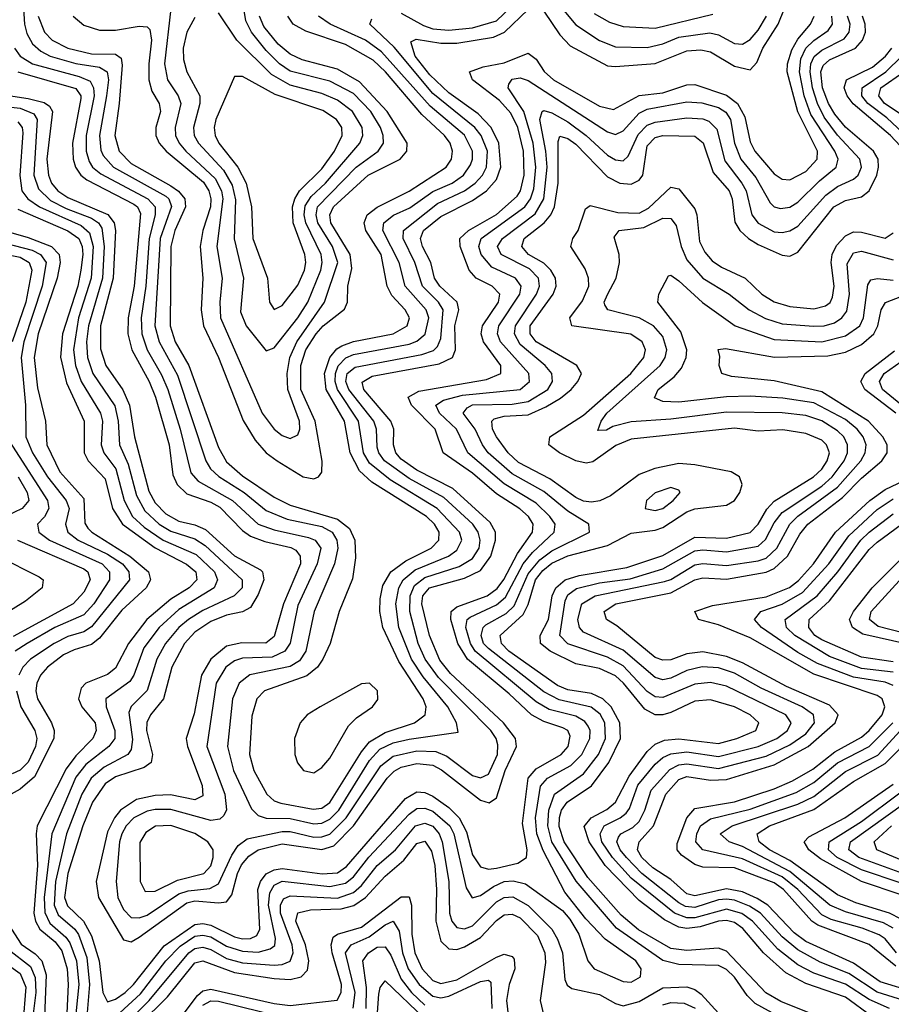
# Model space of a CAD drawing. Header units: inches. Extents: x 990535 to 1117859, y 769386 to 892122.
# Tile 196 of 256: x 1026129 to 1028325, y 865600 to 868082. Entities that reach past the tile are written whole.
import ezdxf

# ---------------------------------------------------------------- set-up
doc = ezdxf.new("R2010")
doc.units = ezdxf.units.IN
doc.header["$MEASUREMENT"] = 0
doc.layers.add('B0826', color=7, linetype='Continuous')

msp = doc.modelspace()

# ---------------------------------------------------------------- linework, layer by layer
at = {"layer": 'B0826', "color": 5}
for points, elevation in [([(1026133.2, 868190), (1026141, 868070), (1026146.7, 868046.7), (1026161, 868021), (1026181.9, 868001.9), (1026205.3, 867990), (1026270, 867971.3), (1026330, 867962.3), (1026349.4, 867950), (1026352.2, 867930), (1026347.8, 867890), (1026329.5, 867790), (1026333, 867753), (1026338.9, 867738.9), (1026364.9, 867710), (1026496.6, 867636.6), (1026504.9, 867630), (1026511.2, 867611.2), (1026482.7, 867530), (1026468.9, 867310), (1026480.3, 867270), (1026526, 867186), (1026597.7, 866970), (1026609.8, 866950), (1026630.8, 866930.8), (1026694, 866890), (1026750, 866844.9), (1026803.2, 866823.2), (1026890, 866804.4), (1026916.1, 866790), (1026927.9, 866770), (1026930.5, 866750), (1026922, 866710), (1026871.2, 866590), (1026849.6, 866490), (1026833.7, 866466.3), (1026810, 866451.5), (1026709.1, 866430.9), (1026681.5, 866410), (1026665.3, 866370), (1026652, 866250), (1026667.9, 866190), (1026713.1, 866093.1), (1026730, 866076), (1026749.5, 866069.5), (1026810, 866068.5), (1026870, 866055.2), (1026890, 866056.6), (1026910, 866067), (1026933.4, 866090), (1027010, 866214.5), (1027036.3, 866243.7), (1027070, 866259.1), (1027110, 866268.7), (1027233.8, 866286.2), (1027229.9, 866310), (1027207.8, 866350), (1027145.5, 866425.5), (1027115.8, 866470), (1027084, 866550), (1027076.9, 866610), (1027084.2, 866650), (1027095.4, 866670), (1027125.1, 866694.9), (1027209.5, 866730), (1027230, 866744.4), (1027243.1, 866770), (1027237.5, 866790), (1027181.1, 866850), (1027062.3, 866922.3), (1027010, 866964.2), (1026995.2, 866990), (1026982.9, 867070), (1026929.7, 867149.7), (1026923.6, 867170), (1026924.2, 867190), (1026931, 867209), (1026950.6, 867229.4), (1026970, 867237.6), (1027110, 867263.8), (1027130, 867271.1), (1027150.8, 867289.2), (1027159.6, 867330), (1027153.1, 867350), (1027099.8, 867410), (1027085.1, 867470), (1027044.2, 867550), (1027046.5, 867570), (1027071.2, 867588.8), (1027112.2, 867607.8), (1027170, 867648.2), (1027218.3, 867670), (1027247.2, 867690), (1027264.6, 867715.4), (1027270, 867730), (1027269.7, 867750), (1027250, 867790.2), (1027163.3, 867863.3), (1027040.9, 868000.9), (1026999.9, 868030), (1026911.4, 868070), (1026881.7, 868090)], 3460), ([(1027090, 868097.7), (1027146.7, 868066.7), (1027170, 868058.7), (1027210, 868054.7), (1027270, 868060.9), (1027330, 868078.6), (1027384.5, 868130)], 3440), ([(1027470, 868141.5), (1027530, 868068.4), (1027590, 868029.5), (1027630, 868013.5), (1027710, 868011.4), (1027750, 868020.4), (1027790, 868037.9), (1027868, 868048), (1027890, 868043.4), (1027930, 868021.9), (1027950, 868019.6), (1027970, 868031.9), (1027990, 868055.1), (1028011, 868090)], 3440), ([(1026124, 867950), (1026270, 867908.1), (1026282.8, 867890), (1026283, 867883), (1026262, 867770), (1026263.6, 867730), (1026269.5, 867709.5), (1026282.8, 867690), (1026298.2, 867678.2), (1026416.5, 867616.5), (1026425.3, 867610), (1026432.9, 867592.9), (1026417.1, 867410), (1026402.4, 867330), (1026401.4, 867290), (1026411.2, 867250), (1026455.2, 867170), (1026471.3, 867130), (1026505, 867010), (1026514.3, 866934.3), (1026525.7, 866910), (1026550, 866887), (1026610, 866865.9), (1026633.2, 866853.2), (1026690, 866794.1), (1026710, 866780.2), (1026746.5, 866766.5), (1026811.7, 866751.7), (1026824.4, 866744.4), (1026835.8, 866730), (1026836, 866710), (1026793.8, 866610), (1026770, 866527.3), (1026749.4, 866510.6), (1026688.3, 866511.7), (1026650, 866502.8), (1026610.6, 866470), (1026586.6, 866430), (1026568, 866332), (1026548.5, 866270), (1026551.7, 866250), (1026588.4, 866151.6), (1026590, 866126), (1026570, 866115.7), (1026508.5, 866128.5), (1026470, 866126.9), (1026423.1, 866116.9), (1026383.1, 866090), (1026367.2, 866070), (1026350, 866035.4), (1026321.7, 865910), (1026327.3, 865870), (1026390, 865763), (1026410, 865758.2), (1026430, 865769.3), (1026550, 865856.4), (1026570, 865861), (1026630, 865855.8), (1026650, 865858.6), (1026663.7, 865876.3), (1026677.6, 865930), (1026688.1, 865951.9), (1026706.1, 865973.9), (1026730, 865990), (1026790, 866004.8), (1026890, 865990.2), (1026920.1, 865999.9), (1026969.8, 866050.2), (1027054.8, 866170), (1027072.2, 866187.8), (1027090, 866197.9), (1027130, 866207), (1027170, 866202.8), (1027191.5, 866191.5), (1027290, 866115.1), (1027312.2, 866107.8), (1027330, 866120.4), (1027352.1, 866190), (1027380.6, 866250), (1027378.4, 866270), (1027348.1, 866310), (1027214.2, 866434.2), (1027187.9, 866467.9), (1027161.3, 866530), (1027142.1, 866610), (1027144.7, 866630), (1027161.8, 866650), (1027250, 866674.5), (1027290, 866693.8), (1027316.4, 866730), (1027327.9, 866770), (1027328.2, 866790), (1027314.5, 866814.5), (1027220.6, 866900.6), (1027130, 866946.3), (1027090, 866973.9), (1027076.8, 866990), (1027071, 867010), (1027072, 867050), (1027063.7, 867070), (1026995.9, 867150), (1026992.1, 867167.9), (1027017, 867183), (1027185.5, 867214.5), (1027219.8, 867230), (1027226.9, 867250), (1027225.5, 867310), (1027235.4, 867350), (1027231.2, 867370), (1027187.9, 867410), (1027174.2, 867430), (1027165.2, 867470), (1027144, 867510), (1027138.6, 867530), (1027146.4, 867550), (1027190, 867585.3), (1027270, 867625.6), (1027305.1, 867650), (1027330, 867679.2), (1027340.9, 867710), (1027336.3, 867770), (1027316.6, 867810), (1027284.1, 867844.1), (1027210, 867897.2), (1027162.3, 867942.3), (1027125.7, 867990), (1027114.3, 868025.7), (1027127.7, 868032.3), (1027190, 868022), (1027230, 868022.5), (1027322.7, 868037.3), (1027350.3, 868049.7), (1027410, 868106.8)], 3420), ([(1026510, 868110.1), (1026493.4, 867970), (1026501.6, 867930), (1026527.9, 867890), (1026534.4, 867870), (1026520.3, 867810), (1026521.6, 867790), (1026530.8, 867770), (1026547.2, 867750), (1026621.1, 867681.1), (1026637.1, 867650), (1026640.6, 867630), (1026625.2, 867510), (1026639, 867430), (1026632.8, 867370), (1026634.7, 867330), (1026740.2, 867090), (1026770, 867050.1), (1026790, 867033.7), (1026810, 867026.1), (1026830, 867035.8), (1026834.9, 867050), (1026833.9, 867070), (1026804.5, 867150), (1026802.7, 867190), (1026809.6, 867230), (1026826.8, 867270), (1026897.2, 867370), (1026930.3, 867470), (1026917.1, 867510), (1026880.3, 867570), (1026875.5, 867590), (1026879.4, 867610), (1026976.4, 867710), (1027032.2, 867750), (1027045.6, 867770), (1027045.1, 867790), (1027038.2, 867810), (1027013.5, 867850), (1026970, 867895.5), (1026910, 867926.7), (1026810, 867952.2), (1026783.3, 867970), (1026750, 868003.8), (1026712.9, 868050), (1026698.9, 868078.9), (1026693.8, 868110)], 3540), ([(1026570, 868087.2), (1026549.6, 868050.4), (1026540.7, 868010), (1026541.3, 867981.3), (1026549.8, 867950), (1026582.4, 867890), (1026582.6, 867870), (1026566.8, 867810), (1026568.8, 867790), (1026579.2, 867770), (1026642.5, 867702.5), (1026664.4, 867664.4), (1026672.6, 867627.4), (1026669.2, 867529.2), (1026692.6, 867430), (1026685.5, 867345.5), (1026699.2, 867310), (1026750, 867246.7), (1026770, 867255), (1026829.5, 867330), (1026854.7, 867370), (1026887.8, 867450), (1026891.1, 867470), (1026888.2, 867490), (1026849.8, 867570), (1026845.5, 867590), (1026847.8, 867612.2), (1026863.7, 867636.3), (1026899.1, 867670), (1026985.6, 867770), (1026993.8, 867790), (1026992, 867810), (1026967.1, 867850), (1026930, 867878.4), (1026890, 867895.7), (1026810, 867916.6), (1026763.1, 867943.1), (1026675.9, 868030), (1026630, 868098.5)], 3560), ([(1027450, 868103), (1027490, 868043.5), (1027515.8, 868015.8), (1027610, 867965.5), (1027630, 867963.4), (1027730, 867971.3), (1027810, 868002.9), (1027845.6, 868005.6), (1027870, 868000.5), (1027930, 867964.7), (1027970, 867955.2), (1027986.3, 867973.7), (1028001.6, 868010), (1028039.9, 868070), (1028056.6, 868110)], 3420), ([(1027576.8, 868096.8), (1027615.5, 868075.5), (1027650, 868064.6), (1027730, 868060.4), (1027875.8, 868095.8)], 3460), ([(1026050, 867898.4), (1026150, 867883), (1026190, 867873.1), (1026203.5, 867863.5), (1026211.7, 867850), (1026196.9, 867730), (1026201, 867690), (1026208.6, 867670), (1026224.9, 867650), (1026250, 867633.7), (1026351, 867591), (1026367, 867570), (1026370.2, 867550), (1026364.4, 867430), (1026332.7, 867310), (1026332, 867252), (1026345.8, 867210), (1026388.7, 867148.7), (1026405.7, 867110), (1026417.8, 867030), (1026453.8, 866893.8), (1026470, 866864.5), (1026496.6, 866836.6), (1026530, 866818.2), (1026570, 866808.6), (1026596.6, 866796.6), (1026670, 866730.6), (1026735.2, 866695.2), (1026740.3, 866690), (1026743.6, 866670), (1026730, 866633), (1026710, 866600.3), (1026690.6, 866589.4), (1026650, 866581.3), (1026610, 866564.7), (1026570, 866537.8), (1026544, 866510), (1026512.4, 866450), (1026490.8, 866370), (1026458.5, 866330), (1026449.1, 866310.9), (1026448.4, 866290), (1026463.1, 866230), (1026460.2, 866210), (1026442.6, 866197.4), (1026370, 866173.8), (1026344.3, 866155.7), (1026312.5, 866110), (1026287.8, 866050), (1026249.9, 865930), (1026241.6, 865870), (1026249, 865849), (1026289.8, 865809.8), (1026310, 865772.7), (1026328.7, 865710), (1026338.5, 865630), (1026350, 865606.8), (1026370, 865613.8), (1026394.3, 865630), (1026415.2, 865650), (1026492.6, 865747.4), (1026570, 865801.7), (1026590, 865804), (1026610, 865799.5), (1026670, 865770.6), (1026690, 865765.8), (1026710, 865766.3), (1026726.2, 865773.8), (1026733.9, 865790), (1026728.9, 865890), (1026735.2, 865910), (1026750, 865929.1), (1026770, 865939.3), (1026790, 865942.5), (1026890.8, 865929.2), (1026930, 865931.8), (1026952.7, 865947.3), (1027101.2, 866118.8), (1027130, 866135.9), (1027150, 866134.5), (1027170, 866125.3), (1027210, 866096), (1027236.7, 866070), (1027254.8, 866034.8), (1027270, 865977.1), (1027290, 865947.1), (1027310, 865940.7), (1027330, 865943.8), (1027384.1, 865955.9), (1027405.9, 865970), (1027407.3, 865990), (1027396.1, 866056.1), (1027410.1, 866169.9), (1027430, 866194.1), (1027493, 866230), (1027511, 866250), (1027515.8, 866275.8), (1027509.9, 866290), (1027497.3, 866297.3), (1027450, 866312.9), (1027418.2, 866330), (1027362.6, 866382.6), (1027257.5, 866470), (1027232.8, 866510), (1027215.1, 866570), (1027216.3, 866590), (1027230, 866602.3), (1027306.5, 866630), (1027331.7, 866648.3), (1027348.8, 866671.2), (1027383.4, 866736.6), (1027421.5, 866790), (1027422.6, 866810), (1027411, 866830), (1027389.2, 866849.2), (1027330, 866887), (1027270, 866939), (1027195.9, 866990), (1027175.7, 867050), (1027116.2, 867110), (1027107.7, 867130), (1027134.3, 867145.7), (1027305, 867175), (1027341.7, 867190), (1027341.4, 867210), (1027297.4, 867270), (1027291.4, 867290), (1027295, 867310), (1027335.1, 867370), (1027338.9, 867390), (1027319.7, 867410), (1027279.2, 867430), (1027261.1, 867450), (1027239.1, 867510), (1027238.3, 867530), (1027259.7, 867550), (1027330, 867591), (1027382.8, 867637.2), (1027390.8, 867650), (1027400, 867690), (1027398.4, 867750), (1027383.8, 867810), (1027366.2, 867846.2), (1027337.6, 867877.6), (1027270.3, 867930), (1027262, 867950), (1027296.9, 867963.1), (1027350, 867972.6), (1027410, 867997), (1027430, 867981.9), (1027450.7, 867950.7), (1027473.7, 867930), (1027590, 867863.7), (1027624.9, 867855.1), (1027689.8, 867890.2), (1027750, 867897.6), (1027810, 867917), (1027830, 867918.2), (1027910, 867891.4), (1027937.7, 867870), (1027956.5, 867836.5), (1027970, 867773.9), (1027981.7, 867750), (1028030, 867693.3), (1028050, 867679.6), (1028070, 867678.4), (1028110, 867698.7), (1028138.3, 867730), (1028139.4, 867750), (1028089.5, 867849.5), (1028063.3, 867950), (1028063.6, 867970), (1028074.5, 868005.5), (1028090, 868032.1), (1028122, 868070), (1028131.1, 868090)], 3380), ([(1026115.6, 868010), (1026129.6, 867989.6), (1026160.8, 867970), (1026278.6, 867938.6), (1026306.5, 867926.5), (1026315.1, 867910), (1026316.2, 867890), (1026295.8, 867790), (1026296.2, 867750), (1026304, 867724), (1026312.5, 867710), (1026333.1, 867693.1), (1026451.3, 867630), (1026469.8, 867610), (1026470, 867590), (1026454.6, 867530), (1026446.5, 867410), (1026434.5, 867330), (1026436.2, 867290), (1026450, 867250), (1026486.4, 867186.4), (1026501.8, 867150), (1026533.3, 867050), (1026559.9, 866939.9), (1026578.7, 866918.7), (1026665.2, 866870), (1026730, 866810.3), (1026770, 866795.7), (1026856.9, 866776.9), (1026873.3, 866770), (1026887.4, 866750), (1026878.6, 866710), (1026830, 866605), (1026810.1, 866510.1), (1026797.2, 866490), (1026765, 866475), (1026690, 866472.8), (1026670, 866466.3), (1026648.3, 866450), (1026623.8, 866410), (1026600.3, 866250), (1026645.9, 866130), (1026649.8, 866090.2), (1026643.5, 866076.5), (1026633.3, 866066.7), (1026610, 866063.3), (1026510, 866091.1), (1026470, 866091.6), (1026450, 866087.5), (1026416.5, 866070), (1026397.1, 866050), (1026386, 866030), (1026380.3, 866010), (1026371.7, 865910), (1026375.9, 865870), (1026390, 865839.1), (1026410, 865818.9), (1026430, 865818), (1026450, 865825.2), (1026530, 865879.2), (1026553.2, 865886.8), (1026607.7, 865892.3), (1026630, 865904.3), (1026663.5, 865976.5), (1026679.7, 866000.3), (1026702.2, 866017.8), (1026790, 866036.2), (1026810, 866035.7), (1026870, 866022), (1026890, 866022.1), (1026910, 866029.5), (1026951.9, 866070), (1027038.5, 866201.5), (1027070, 866225.5), (1027130, 866238.8), (1027177.4, 866237.4), (1027205.4, 866225.4), (1027270, 866176.6), (1027290, 866170.9), (1027310, 866180.1), (1027332.6, 866230), (1027334, 866254), (1027329.7, 866270), (1027316.4, 866290), (1027184.3, 866424.3), (1027151, 866470), (1027132.8, 866510), (1027111.8, 866590), (1027112.8, 866630), (1027124.1, 866655.9), (1027150, 866676.2), (1027236.3, 866703.7), (1027270, 866723.7), (1027286.5, 866750), (1027289.1, 866770), (1027284.4, 866790), (1027270.7, 866810), (1027197.7, 866877.7), (1027110, 866925), (1027048.4, 866970), (1027034, 866990), (1027030, 867004.5), (1027027.7, 867050), (1027021, 867070), (1026958.5, 867150), (1026950.8, 867170), (1026954.2, 867190), (1026974.1, 867205.9), (1027142.5, 867237.5), (1027172, 867248), (1027181.9, 867258.1), (1027190, 867278.5), (1027196, 867350), (1027184.5, 867370), (1027144, 867410), (1027124.4, 867470), (1027095, 867530), (1027095.6, 867550), (1027182, 867618), (1027249.7, 867650.3), (1027276.9, 867670), (1027295, 867690), (1027304.9, 867710), (1027307.6, 867750), (1027291.7, 867790), (1027275.8, 867810), (1027170, 867895.6), (1027072.3, 868012.3), (1027011.2, 868070), (1027016.5, 868083.5)], 3440), ([(1026175.6, 868090), (1026191.6, 868050), (1026210.4, 868030), (1026250.1, 868010), (1026310, 867995.2), (1026370, 867994.4), (1026384.3, 867984.3), (1026387, 867967), (1026379.3, 867870), (1026368.2, 867790), (1026379.2, 867750), (1026410, 867719.3), (1026510, 867663), (1026529.1, 867649.1), (1026544.8, 867630), (1026546.5, 867610), (1026519.5, 867550), (1026509.6, 867510), (1026507.5, 867310), (1026520.9, 867270), (1026554.8, 867210), (1026630, 867003.4), (1026650, 866967.5), (1026690, 866931.8), (1026770, 866878.7), (1026810, 866858.1), (1026930, 866823.3), (1026959.7, 866799.7), (1026973.6, 866770), (1026974.8, 866725.2), (1026967.3, 866672.7), (1026934.2, 866590), (1026910.8, 866510), (1026892.7, 866470), (1026879.2, 866450), (1026852, 866428), (1026745.7, 866390), (1026726.6, 866370), (1026713.6, 866326.4), (1026708.1, 866230), (1026719, 866190), (1026751.4, 866130), (1026770, 866113.3), (1026786.9, 866106.9), (1026868.2, 866091.8), (1026890, 866094.9), (1026910, 866109.1), (1026990, 866236.9), (1027010, 866261.9), (1027050, 866285), (1027124.1, 866310), (1027151, 866330), (1027153.3, 866350), (1027145.3, 866370), (1027084.1, 866464.1), (1027043.9, 866550), (1027036.2, 866590), (1027037.4, 866622.6), (1027043.8, 866656.2), (1027064.3, 866690), (1027102.1, 866717.9), (1027165.9, 866750), (1027185.2, 866770), (1027185.6, 866790), (1027174.2, 866810), (1027153.9, 866830), (1027016.5, 866916.5), (1026984.9, 866944.9), (1026961.6, 866990), (1026947.4, 867070), (1026900.9, 867150), (1026897.1, 867190), (1026910.7, 867230), (1026928.2, 867251.8), (1026940.4, 867259.6), (1026969.8, 867270.2), (1027070.1, 867289.9), (1027105.5, 867310), (1027110.8, 867330), (1027100.1, 867350), (1027066.9, 867386.9), (1027054.8, 867410), (1027039.4, 867490), (1027001.2, 867550), (1026996.8, 867570), (1027004.1, 867590), (1027030, 867608.7), (1027110, 867649.6), (1027203.4, 867710), (1027216.7, 867730), (1027219.8, 867750), (1027213.7, 867770), (1027199.1, 867790), (1027142.5, 867842.5), (1027050.4, 867950.4), (1027019.6, 867979.6), (1026950, 868019.2), (1026850, 868052.8), (1026817.9, 868070), (1026804.2, 868090)], 3480), ([(1026263.3, 868090), (1026290, 868067.7), (1026330, 868055), (1026370, 868055.4), (1026430, 868065.6), (1026450, 868063.3), (1026456.8, 868056.8), (1026460.9, 868030), (1026454, 867970), (1026454.3, 867930), (1026461.5, 867901.5), (1026480.6, 867870), (1026483.2, 867850), (1026471.4, 867810), (1026471.6, 867790), (1026480.5, 867770), (1026497.7, 867750), (1026592.1, 867672.1), (1026605.7, 867650), (1026610.6, 867630), (1026609.9, 867610), (1026589.9, 867550), (1026583.6, 867510), (1026590, 867430), (1026586.3, 867350), (1026591.7, 867310), (1026630, 867230), (1026691.7, 867071.7), (1026721.8, 867021.8), (1026749.7, 866990), (1026777.2, 866970), (1026842.9, 866930), (1026870, 866924.8), (1026882.1, 866930), (1026890, 866941.1), (1026890.7, 866969.3), (1026873.1, 867070), (1026836.9, 867150), (1026837, 867210), (1026850.1, 867250), (1026875.9, 867290), (1026893.8, 867310), (1026947.7, 867352.3), (1026955, 867370), (1026955.9, 867410), (1026965.4, 867454.6), (1026961.5, 867490), (1026913.2, 867570), (1026910, 867590), (1026919.2, 867610), (1027007.1, 867690), (1027087.2, 867730), (1027104.4, 867750), (1027105.3, 867770), (1027054.5, 867850), (1026985.3, 867925.3), (1026930, 867957.1), (1026840.7, 867980.7), (1026810, 867995), (1026780.1, 868020.1), (1026744.3, 868064.3), (1026732.7, 868090)], 3520), ([(1026381, 865579), (1026432.9, 865627.1), (1026496.7, 865710), (1026533.3, 865746.7), (1026570, 865772), (1026590, 865774.9), (1026610, 865770.3), (1026650, 865746.9), (1026690, 865734.3), (1026730, 865732.2), (1026760, 865740), (1026771.3, 865748.7), (1026773.6, 865766.4), (1026756, 865850), (1026759, 865881), (1026770, 865900.8), (1026790, 865910.4), (1026910, 865897), (1026950, 865905.3), (1026970, 865921.7), (1027008.7, 865971.3), (1027110, 866079.8), (1027130, 866093.5), (1027150, 866094.8), (1027170, 866087), (1027212.9, 866050), (1027222.7, 866030), (1027254.1, 865894.1), (1027268.8, 865868.8), (1027290, 865874.4), (1027322.5, 865897.5), (1027350, 865910), (1027372, 865912), (1027403.7, 865903.7), (1027496.5, 865836.5), (1027515.3, 865815.3), (1027537.6, 865777.6), (1027560.5, 865710), (1027576.8, 865690), (1027650, 865657.8), (1027670, 865656.2), (1027692.9, 865670), (1027695.2, 865690), (1027681.5, 865710), (1027604.4, 865764.4), (1027555.7, 865815.7), (1027502.7, 865882.7), (1027447.7, 865987.7), (1027431.9, 866030), (1027428.5, 866070), (1027441.4, 866150), (1027459.1, 866170), (1027518, 866202), (1027545.4, 866230), (1027565.4, 866270), (1027566.4, 866290), (1027561.5, 866301.5), (1027553.4, 866313.4), (1027530, 866326.8), (1027463.3, 866343.3), (1027430, 866362.3), (1027276.7, 866490), (1027264.5, 866510), (1027252.7, 866550), (1027256.7, 866570), (1027263.6, 866576.4), (1027330, 866607.3), (1027353.2, 866626.8), (1027397.5, 866710), (1027421, 866739), (1027475.8, 866790), (1027478.4, 866810), (1027465, 866830), (1027430, 866863.4), (1027350, 866911.7), (1027257.8, 866990), (1027229.4, 867050), (1027186.9, 867090), (1027177.6, 867110), (1027197, 867123), (1027244.7, 867135.3), (1027389.8, 867150), (1027413.4, 867170), (1027411.7, 867190), (1027340.1, 867270), (1027332.6, 867290), (1027336.3, 867310), (1027389.5, 867390), (1027392.4, 867410), (1027378.2, 867430), (1027318.3, 867458.3), (1027291.6, 867490), (1027286, 867510), (1027292, 867530), (1027401.8, 867610), (1027416.4, 867630), (1027424.6, 867655.4), (1027429.1, 867710), (1027422.9, 867770), (1027399.5, 867850), (1027359.7, 867910), (1027361.3, 867918.7), (1027370, 867931.5), (1027390, 867934.9), (1027410, 867927.9), (1027610, 867798.8), (1027630, 867792.2), (1027650, 867801.4), (1027690, 867846.3), (1027710, 867856.1), (1027810, 867874.6), (1027848, 867872), (1027890, 867860.5), (1027908.3, 867848.3), (1027920.4, 867830), (1027930.4, 867770), (1027946.3, 867730), (1027983.7, 867683.7), (1028020.1, 867620.1), (1028030, 867610.1), (1028046, 867606), (1028070, 867609.4), (1028090, 867621.8), (1028144.3, 867675.7), (1028186.1, 867710), (1028191.9, 867730), (1028183.3, 867750), (1028122.6, 867842.6), (1028105.5, 867890), (1028093.7, 867950), (1028097.4, 867982.6), (1028110, 868009.5), (1028130, 868029.4), (1028166, 868054), (1028177, 868070), (1028175.4, 868090)], 3360), ([(1028041.7, 865570), (1027982.3, 865602.3), (1027962.4, 865622.4), (1027930, 865669), (1027910, 865687.8), (1027890, 865697.9), (1027790, 865700.6), (1027750, 865711), (1027632.7, 865792.7), (1027531, 865911), (1027470.1, 866010.1), (1027459.5, 866050), (1027461.9, 866090), (1027476.3, 866130), (1027550, 866181.4), (1027587.1, 866230), (1027605.2, 866270), (1027603.4, 866310), (1027591.4, 866331.4), (1027569, 866349), (1027488.1, 866368.1), (1027450, 866388.2), (1027310, 866496.8), (1027298, 866510), (1027291.6, 866530), (1027297, 866550), (1027303.7, 866556.3), (1027355, 866585), (1027375.2, 866604.8), (1027410, 866684.8), (1027439.6, 866720.4), (1027470, 866743.3), (1027564.7, 866790), (1027563.2, 866810), (1027510, 866843.1), (1027450, 866892.7), (1027370, 866937.1), (1027309.7, 866990), (1027294.8, 867010), (1027276.6, 867050), (1027246.2, 867090), (1027256.4, 867103.6), (1027270, 867110.9), (1027370, 867113), (1027410, 867119.3), (1027459.4, 867150), (1027471.7, 867170), (1027469.6, 867190), (1027453.1, 867210), (1027390, 867263), (1027375.8, 867290), (1027378.2, 867310), (1027431.2, 867390), (1027438.7, 867410), (1027436.3, 867430), (1027413.6, 867453.6), (1027341.8, 867490), (1027333.3, 867510), (1027345.6, 867530), (1027427.8, 867592.2), (1027449.5, 867630), (1027457.7, 867710), (1027454.9, 867750), (1027439.2, 867830), (1027445.3, 867850), (1027450, 867853), (1027470, 867847.1), (1027510, 867824.5), (1027556.6, 867790), (1027610, 867740.5), (1027630, 867728), (1027650, 867725.9), (1027662.4, 867737.6), (1027687.5, 867792.5), (1027710, 867815.7), (1027730, 867823.7), (1027810, 867834.6), (1027850, 867831.7), (1027865.8, 867825.8), (1027886, 867806), (1027905.5, 867725.5), (1027949.1, 867670), (1027959.7, 867650), (1027974.2, 867590), (1027990, 867568.9), (1028030, 867547.3), (1028050, 867545.1), (1028070, 867549.2), (1028090, 867561), (1028160.4, 867639.6), (1028190, 867660.8), (1028230, 867679.3), (1028241.9, 867690), (1028250.4, 867710), (1028246.5, 867730), (1028190, 867790.6), (1028156.2, 867836.2), (1028139.2, 867870), (1028126.6, 867910), (1028120.6, 867950), (1028122.7, 867970), (1028131.2, 867988.8), (1028150, 868004.9), (1028206.3, 868033.7), (1028219, 868050), (1028221.4, 868070), (1028215.3, 868090)], 3340), ([(1028140.9, 865570), (1028047.4, 865607.4), (1028009.1, 865629.1), (1027910, 865734), (1027890, 865742.1), (1027810, 865736), (1027770, 865740.9), (1027688.3, 865788.3), (1027644.7, 865824.7), (1027560.2, 865920.2), (1027500.6, 866010), (1027488.1, 866048.1), (1027488.8, 866071.2), (1027494.2, 866090), (1027508.8, 866110), (1027570, 866150.8), (1027613.1, 866210), (1027643, 866270), (1027641.6, 866310), (1027619.2, 866350), (1027598.3, 866370), (1027570, 866383.6), (1027510, 866392.7), (1027483.8, 866403.8), (1027361.4, 866490), (1027343.3, 866510), (1027339.8, 866530), (1027397.6, 866582.4), (1027410, 866608), (1027428.4, 866670), (1027446.8, 866693.2), (1027470, 866712.3), (1027510, 866730.8), (1027610, 866756.8), (1027670, 866787.3), (1027730, 866794.8), (1027750, 866801.7), (1027810, 866841), (1027830, 866849.3), (1027910, 866858.2), (1027930.6, 866870), (1027943.9, 866890), (1027949.9, 866910), (1027943, 866930), (1027921.8, 866941.8), (1027830, 866960), (1027790, 866963.2), (1027729.1, 866950.9), (1027690, 866935.5), (1027618, 866882), (1027591, 866869), (1027570, 866865.6), (1027550, 866868.6), (1027530, 866877.4), (1027464.5, 866924.5), (1027386.1, 866966.1), (1027360.2, 866990), (1027330.6, 867030), (1027320.6, 867050), (1027318.4, 867070), (1027324.2, 867075.8), (1027350, 867082.6), (1027410, 867085.7), (1027454.4, 867105.6), (1027492, 867128), (1027518.3, 867150), (1027535.2, 867170), (1027544.4, 867190), (1027533.1, 867210), (1027430, 867270), (1027415.5, 867290), (1027414.9, 867310), (1027473.3, 867390), (1027481, 867410), (1027479.1, 867430), (1027467.6, 867450), (1027450, 867467.6), (1027411.2, 867490), (1027393.9, 867510), (1027400.4, 867530), (1027450.9, 867570), (1027467.6, 867590), (1027476.5, 867610), (1027486, 867670), (1027485.8, 867774.2), (1027490, 867787.6), (1027510, 867781.9), (1027530, 867768.2), (1027610, 867685.7), (1027641.2, 867670), (1027670, 867666.8), (1027690, 867677.2), (1027698.8, 867690), (1027710, 867764), (1027730, 867784.9), (1027750, 867789.8), (1027830, 867788.3), (1027851.4, 867771.3), (1027876.6, 867696.6), (1027916.7, 867650), (1027924.1, 867630), (1027931.2, 867571.2), (1027943.6, 867550), (1027965.1, 867530), (1027990, 867515.2), (1028050, 867488.1), (1028070, 867485.4), (1028090, 867495.8), (1028180.6, 867610), (1028210, 867626.1), (1028250, 867635.3), (1028270, 867650), (1028289, 867690), (1028293.5, 867710), (1028291.9, 867730), (1028280.5, 867750), (1028210, 867810.6), (1028183.1, 867843.1), (1028167, 867870), (1028151.9, 867910), (1028147.9, 867950), (1028154.1, 867965.9), (1028170, 867980.4), (1028235, 868010), (1028252.8, 868030), (1028260.2, 868050), (1028259.9, 868070), (1028252.5, 868090)], 3320), ([(1028360.4, 867750), (1028323.6, 867790), (1028229.4, 867869.4), (1028214.4, 867890), (1028206.8, 867910), (1028212.9, 867930), (1028278.1, 867961.9), (1028310.6, 867989.4), (1028326.7, 868010)], 3280), ([(1028381.9, 867770), (1028314.3, 867834.3), (1028265.9, 867870), (1028251.1, 867890), (1028252, 867910), (1028311.4, 867950), (1028352.2, 867990)], 3260), ([(1028345.6, 867845.6), (1028308.2, 867870), (1028293.8, 867890), (1028298.7, 867910), (1028357.1, 867950)], 3240), ([(1026022.1, 867870), (1026130, 867858.9), (1026164.4, 867844.4), (1026173.1, 867830), (1026164.1, 867690), (1026175.7, 867655.7), (1026206.3, 867626.3), (1026245.7, 867605.7), (1026310, 867581.3), (1026327.1, 867570), (1026336.1, 867556.1), (1026341.8, 867510), (1026337, 867430), (1026302, 867310), (1026296.9, 867270), (1026299.7, 867230), (1026312.8, 867190), (1026368.8, 867108.8), (1026377, 867070), (1026380, 867010), (1026401.8, 866961.8), (1026422.9, 866882.9), (1026444.1, 866844.1), (1026480.2, 866810), (1026510, 866792.5), (1026570, 866773.6), (1026596.3, 866756.3), (1026689.1, 866670), (1026689.7, 866650.3), (1026669.6, 866630), (1026590, 866592.7), (1026553.9, 866570), (1026530, 866549.7), (1026496.1, 866510), (1026474.1, 866470), (1026450, 866390.9), (1026409.5, 866350.5), (1026404, 866336), (1026412.6, 866267.4), (1026410, 866242.5), (1026401.3, 866230), (1026341.8, 866198.2), (1026309.2, 866170), (1026285.7, 866130), (1026246.3, 866030), (1026218.9, 865910), (1026215.3, 865850), (1026226, 865826), (1026267.4, 865790), (1026276.7, 865776.7), (1026298, 865718), (1026305, 865650), (1026296.2, 865550)], 3360), ([(1026124.3, 867824.3), (1026134.7, 867810), (1026136.2, 867796.2), (1026129, 867689), (1026133.7, 867650), (1026149.2, 867630), (1026178.8, 867610), (1026283.3, 867563.3), (1026304.7, 867544.7), (1026314.2, 867510), (1026308.4, 867430), (1026277.3, 867330), (1026263.9, 867250), (1026269.5, 867210), (1026283.9, 867170), (1026332.5, 867090), (1026337.3, 867070), (1026334.4, 867010), (1026340.8, 866990), (1026370.9, 866950), (1026392.2, 866870), (1026413.4, 866830), (1026442.4, 866802.4), (1026490, 866770.4), (1026573.7, 866733.7), (1026619.9, 866690), (1026627, 866670), (1026618.5, 866650), (1026530, 866595.3), (1026479.8, 866550), (1026441.7, 866498.3), (1026416.1, 866430), (1026405.9, 866414.1), (1026345.8, 866370), (1026346.8, 866350), (1026368.5, 866290), (1026368.4, 866270), (1026353.6, 866250), (1026295.2, 866204.8), (1026270, 866172.7), (1026209.6, 866030), (1026190.7, 865870), (1026191.7, 865831.7), (1026205, 865805), (1026244.9, 865770), (1026255.4, 865755.4), (1026272, 865710), (1026277.8, 865650), (1026267.7, 865552.3)], 3340), ([(1028276.1, 865570), (1028210, 865618.1), (1028110, 865652.6), (1028059.6, 865679.6), (1028003.5, 865730), (1027951.6, 865791.6), (1027930, 865806.2), (1027910, 865811.9), (1027890, 865810.3), (1027844, 865796), (1027810, 865791.7), (1027790, 865795.1), (1027753.6, 865813.6), (1027690, 865861.8), (1027604.6, 865950), (1027564, 866010), (1027551.5, 866048.5), (1027568.9, 866070), (1027608.5, 866091.5), (1027630.5, 866109.5), (1027664.5, 866175.5), (1027710, 866237.6), (1027730, 866256.3), (1027754, 866266), (1027790, 866269), (1027890, 866257.4), (1027936.4, 866270), (1027984.2, 866290), (1027991.8, 866310), (1027969.9, 866330), (1027930, 866349.7), (1027870, 866367.7), (1027830, 866364.3), (1027770, 866335.6), (1027750, 866329.6), (1027730, 866330.2), (1027704.5, 866344.5), (1027650.2, 866410), (1027630, 866427.9), (1027590, 866446.7), (1027530, 866458.7), (1027465.9, 866490), (1027441.3, 866510), (1027440.4, 866530), (1027461.2, 866570), (1027470.3, 866630), (1027480.1, 866650), (1027503.8, 866670), (1027538.7, 866681.3), (1027659, 866701), (1027750, 866731.5), (1027830, 866777.4), (1027910, 866775.3), (1027970, 866789.4), (1027989.8, 866810.2), (1028012, 866848), (1028030, 866867.9), (1028129.3, 866930), (1028150, 866948.8), (1028163.9, 866970), (1028169.6, 866990), (1028162.2, 867010), (1028150, 867022.4), (1028110, 867039), (1028052, 867048), (1027990, 867044.8), (1027930, 867051.9), (1027670, 867024.9), (1027631.3, 867008.7), (1027572.8, 866967.2), (1027556, 866964), (1027530, 866969.5), (1027489.5, 866990), (1027462.5, 867010), (1027464.5, 867030), (1027550, 867084.6), (1027668.6, 867190), (1027701.8, 867230), (1027706.1, 867250), (1027697.9, 867270), (1027668.9, 867288.9), (1027520.2, 867310), (1027515.1, 867330), (1027547.3, 867372.7), (1027563, 867410), (1027562.4, 867430), (1027553.7, 867453.7), (1027517.8, 867510), (1027522.4, 867530), (1027536.3, 867550), (1027554.7, 867605.3), (1027566.6, 867613.4), (1027635.8, 867595.8), (1027690, 867593.8), (1027713.7, 867606.3), (1027770, 867659.1), (1027790, 867655.5), (1027830, 867604.6), (1027835.2, 867590), (1027842.3, 867522.3), (1027855.6, 867495.6), (1027874.2, 867474.2), (1027897.8, 867457.8), (1027956.9, 867430), (1027999.1, 867390), (1028030, 867370.6), (1028070, 867359.2), (1028130, 867353.3), (1028159.2, 867360.8), (1028171, 867369), (1028177.5, 867382.5), (1028181.7, 867410), (1028173.9, 867470), (1028176.6, 867490), (1028187.7, 867512.3), (1028210, 867537.2), (1028230, 867546.6), (1028250, 867545.8), (1028310, 867531.1), (1028330, 867544.1)], 3280), ([(1026124.2, 867604.2), (1026250, 867549.2), (1026277.9, 867530), (1026285.9, 867510), (1026287.5, 867490), (1026282.8, 867450), (1026275.2, 867410), (1026236.9, 867290), (1026231.4, 867231.4), (1026246.7, 867166.7), (1026290.8, 867070), (1026291.2, 866990), (1026301.3, 866970), (1026344.2, 866924.2), (1026362.3, 866850), (1026388.2, 866810), (1026470, 866751.1), (1026549.3, 866709.3), (1026572.9, 866690), (1026575.2, 866670), (1026556.1, 866650), (1026510, 866621), (1026449.2, 866570), (1026402.7, 866510), (1026370, 866447.2), (1026350, 866431.3), (1026295, 866410), (1026283.3, 866396.7), (1026276.9, 866370), (1026285.4, 866350), (1026318.8, 866310), (1026321.6, 866290), (1026313.1, 866270), (1026270, 866226.5), (1026245.9, 866194.1), (1026172.8, 866050), (1026169.8, 866030), (1026173.8, 865950), (1026164.6, 865830), (1026168.6, 865810), (1026179.8, 865790), (1026217.8, 865757.8), (1026235.1, 865735.1), (1026248.5, 865690), (1026250.7, 865650), (1026242.3, 865470)], 3320), ([(1028321.1, 865590), (1028270, 865612.4), (1028210, 865651.6), (1028130, 865679.1), (1028090, 865699.9), (1028039.4, 865739.4), (1027976, 865810), (1027949.1, 865829.1), (1027910, 865840.3), (1027830, 865818.6), (1027810, 865818.4), (1027778.9, 865830), (1027670, 865917.9), (1027622.5, 865970), (1027596.1, 866010), (1027591.4, 866030), (1027601.5, 866050), (1027642.4, 866070), (1027657.5, 866082.5), (1027665.9, 866094.1), (1027687, 866153), (1027730, 866205.4), (1027750, 866222.5), (1027770, 866231.6), (1027810, 866236.6), (1027890, 866225), (1027990, 866250), (1028036.8, 866270), (1028064, 866290), (1028073.3, 866310), (1028059.5, 866330), (1027910, 866402.3), (1027870, 866411.6), (1027830, 866407.3), (1027750, 866373.4), (1027730, 866375.6), (1027710, 866388.5), (1027650, 866453.5), (1027610, 866474.8), (1027510, 866508.9), (1027489.7, 866530), (1027503.2, 866616.8), (1027510, 866632.4), (1027532, 866648), (1027590, 866662.6), (1027667.5, 866672.5), (1027750, 866697.9), (1027830, 866743.4), (1027850, 866746), (1027910, 866740.5), (1027990, 866755.3), (1028008.4, 866771.6), (1028030, 866813.3), (1028050, 866839.4), (1028150, 866906.1), (1028176.7, 866930), (1028206.7, 866970), (1028214.9, 866990), (1028214.8, 867010), (1028205.5, 867030), (1028190, 867045.7), (1028150, 867070.5), (1028110, 867083.9), (1028050, 867090.7), (1027910, 867092.9), (1027770, 867075), (1027670, 867067.8), (1027623.6, 867056.4), (1027607.3, 867047.3), (1027586, 867046), (1027593.9, 867070), (1027608.5, 867090), (1027743, 867210), (1027755.1, 867230), (1027759.7, 867250), (1027750, 867283.4), (1027726.2, 867310), (1027690, 867330), (1027610.8, 867350), (1027603.4, 867363.4), (1027601.9, 867370), (1027610, 867389.2), (1027631.6, 867430), (1027640.6, 867470), (1027639.8, 867490), (1027626.8, 867533.2), (1027639.8, 867550), (1027702.1, 867557.9), (1027750, 867581.2), (1027770, 867580.6), (1027783.1, 867563.1), (1027795.7, 867510), (1027810, 867476.3), (1027850, 867429.8), (1027916.6, 867390), (1027966.8, 867350), (1028008.6, 867328.6), (1028050, 867315.2), (1028130, 867309.2), (1028156, 867310), (1028182.1, 867317.9), (1028200.8, 867330), (1028213.3, 867346.7), (1028219.9, 867390), (1028214, 867466), (1028230, 867493.8), (1028250, 867498.1), (1028330, 867476.3)], 3260), ([(1026070, 867555.2), (1026150, 867532.6), (1026208.6, 867510), (1026228.4, 867490), (1026230.8, 867470), (1026222.8, 867430), (1026175.3, 867290), (1026164.9, 867230), (1026173.7, 867153.7), (1026193.8, 867070), (1026196.8, 867010), (1026230, 866942.5), (1026290, 866875.1), (1026292.8, 866812.8), (1026300.5, 866800.5), (1026310.1, 866790), (1026406.4, 866730), (1026453.4, 866690), (1026458.3, 866670), (1026447.3, 866650), (1026386.4, 866593.6), (1026330, 866523.2), (1026310, 866506.7), (1026266.1, 866493.9), (1026239.2, 866480.8), (1026198.5, 866450), (1026181.4, 866430), (1026172.2, 866410), (1026169.6, 866390.4), (1026173.5, 866370), (1026208.8, 866310), (1026215.8, 866290), (1026214.5, 866270), (1026166.2, 866173.8), (1026130, 866142.3), (1026083.2, 866116.8)], 3280), ([(1026045.9, 867530), (1026160.4, 867500.4), (1026181, 867490), (1026195, 867470), (1026185.2, 867410), (1026139.4, 867270), (1026132.1, 867230), (1026143, 867110), (1026144, 867030), (1026161, 866990), (1026198.5, 866930), (1026245.8, 866870), (1026253.4, 866850), (1026244.1, 866810), (1026249.7, 866790), (1026275.8, 866770), (1026350, 866734.7), (1026387.9, 866710), (1026404.1, 866690), (1026405.5, 866670), (1026310, 866551.6), (1026290, 866539.2), (1026250, 866527.6), (1026215.2, 866510), (1026155.6, 866470), (1026137, 866450), (1026126.3, 866430)], 3260), ([(1026010, 867506.8), (1026130, 867483), (1026152.2, 867470), (1026159.3, 867450), (1026144.3, 867370), (1026109.6, 867270)], 3240), ([(1028357.2, 865610), (1028290, 865631.2), (1028218.4, 865678.4), (1028146.5, 865706.5), (1028090, 865737.6), (1028050.4, 865770.4), (1027995.6, 865830), (1027968.1, 865848.1), (1027930, 865863.3), (1027910, 865865.8), (1027890, 865863.6), (1027830, 865844.5), (1027807, 865847), (1027790, 865856), (1027696.7, 865930), (1027657.9, 865970), (1027642.1, 865990), (1027633.7, 866010), (1027638.2, 866021.8), (1027643.6, 866030), (1027673.6, 866046.4), (1027690, 866061.2), (1027704.4, 866090), (1027720.1, 866139.9), (1027767.5, 866192.5), (1027790, 866203.5), (1027810, 866206.6), (1027890, 866194.5), (1028010, 866225.7), (1028070, 866253.9), (1028110, 866281.7), (1028131.9, 866310), (1028129.7, 866329.7), (1028101.1, 866350), (1027997.5, 866397.5), (1027930, 866434.6), (1027890, 866447.9), (1027849, 866451), (1027810, 866441.3), (1027770, 866422.6), (1027750, 866418.4), (1027730, 866424.2), (1027650, 866492.6), (1027550, 866538.6), (1027539.6, 866550), (1027535, 866570), (1027545.5, 866610), (1027579.1, 866630), (1027754.1, 866665.9), (1027770, 866670.9), (1027830, 866707.6), (1027850, 866711.1), (1027910, 866705.9), (1027990, 866717.6), (1028010, 866724.4), (1028037, 866750), (1028069.3, 866810.7), (1028089.8, 866830.2), (1028190, 866903.2), (1028248.7, 866970), (1028259.7, 866990), (1028261.8, 867010), (1028254.6, 867030), (1028239.2, 867050), (1028210, 867073.7), (1028130, 867115.9), (1028052.1, 867127.9), (1027970, 867133.1), (1027910, 867131.6), (1027790, 867117.6), (1027750, 867119.6), (1027728.6, 867128.6), (1027737.5, 867150), (1027778.2, 867181.8), (1027796.6, 867203.4), (1027808.8, 867230), (1027809.7, 867250), (1027794.9, 867294.9), (1027736.8, 867370), (1027739.5, 867390), (1027764.2, 867435.8), (1027770, 867437.7), (1027790, 867423.9), (1027849.2, 867369.2), (1027932.1, 867310), (1028030, 867275.9), (1028150, 867269.5), (1028210, 867284.5), (1028246.1, 867310), (1028255.7, 867330), (1028266.4, 867413.6), (1028274, 867426), (1028290.3, 867429.7), (1028330, 867425.1)], 3240), ([(1028385.2, 865630), (1028297, 865657), (1028230, 865703.8), (1028110, 865758.5), (1028080.9, 865780.9), (1028014, 865850), (1027987.1, 865867.1), (1027950, 865883.6), (1027910, 865891.2), (1027830, 865873.7), (1027810, 865879.1), (1027770, 865915.2), (1027724.7, 865944.7), (1027696.6, 865970), (1027685.8, 865990), (1027689.6, 866010), (1027725.8, 866050), (1027757.1, 866130), (1027790, 866166.9), (1027810, 866174.8), (1027870, 866165), (1027910, 866166.9), (1028030, 866203.6), (1028115.6, 866250), (1028183.8, 866310), (1028191.2, 866330), (1028170, 866354), (1028061.4, 866401.4), (1027950, 866461.1), (1027910, 866476.8), (1027850, 866488.3), (1027810, 866483.2), (1027770, 866468.8), (1027750, 866467.3), (1027730, 866474.6), (1027633.8, 866553.8), (1027608, 866570), (1027601.7, 866590), (1027631.2, 866610), (1027770, 866637), (1027830, 866670.2), (1027850, 866675.1), (1027910, 866671.7), (1028010, 866689.6), (1028030, 866698.8), (1028063.9, 866730), (1028094.5, 866785.5), (1028115.4, 866810), (1028202.4, 866877.6), (1028250, 866926.4), (1028301.5, 866970), (1028314.8, 866990), (1028314.8, 867010), (1028304.3, 867030), (1028267.9, 867070), (1028150, 867143.5), (1028030, 867171.5), (1027922.5, 867182.5), (1027898.7, 867190), (1027891.3, 867210), (1027893.2, 867233.2), (1027889.2, 867250.8), (1027907.3, 867252.7), (1028031.4, 867231.4), (1028165.8, 867234.2), (1028210, 867243.4), (1028250, 867262.7), (1028281.6, 867290), (1028291.5, 867310), (1028299.8, 867350), (1028311.2, 867368.8), (1028430, 867414.8)], 3220), ([(1028336.8, 867090), (1028258.6, 867150), (1028248.5, 867170), (1028259.3, 867190), (1028333.2, 867246.8)], 3180), ([(1028410, 867062.2), (1028303.4, 867150), (1028295.3, 867170), (1028307.5, 867190), (1028350, 867220.2)], 3160), ([(1026095.5, 867030), (1026198.7, 866870), (1026202.5, 866850), (1026191.5, 866828.5), (1026173.6, 866810), (1026177.3, 866790), (1026204, 866770), (1026336.2, 866710), (1026355.3, 866690), (1026355.4, 866670), (1026315.7, 866610), (1026290, 866582.2), (1026217, 866550), (1026147.4, 866510), (1026117.2, 866490)], 3240), ([(1026124.5, 866930), (1026147.5, 866890), (1026151.3, 866870), (1026135.3, 866850), (1026092.5, 866830)], 3220), ([(1028336.8, 865696.8), (1028270, 865750.9), (1028140, 865800), (1028125.5, 865810), (1028053.9, 865890), (1028030, 865906.3), (1027930, 865944.6), (1027850, 865945.8), (1027830, 865952.7), (1027796.5, 865976.5), (1027785.7, 865990), (1027785.7, 866005.7), (1027810, 866070.1), (1027830, 866093.8), (1027930, 866110.6), (1028030, 866143.5), (1028076.5, 866163.5), (1028127.4, 866192.6), (1028183.5, 866236.5), (1028250, 866274), (1028270, 866290), (1028302.5, 866330), (1028309.1, 866350), (1028302, 866370), (1028290, 866378.4), (1028130, 866432.3), (1027970, 866523.6), (1027890, 866556.9), (1027839.1, 866570), (1027830.6, 866590), (1027874.5, 866605.5), (1028010, 866626.9), (1028069.1, 866650.9), (1028091.4, 866668.6), (1028129.2, 866710), (1028185.1, 866790), (1028271.1, 866870), (1028310, 866897.5), (1028390, 866935.6)], 3180), ([(1028330, 866404), (1028310, 866412.6), (1028230, 866425.1), (1028139.5, 866459.5), (1028090, 866487.3), (1027998, 866550), (1027980.4, 866570), (1027996.8, 866590), (1028050, 866608.4), (1028101.7, 866638.3), (1028168.2, 866710), (1028218.7, 866781.3), (1028290, 866847.2), (1028330, 866874.4)], 3160), ([(1028330, 866437.5), (1028250, 866446.8), (1028170, 866476.7), (1028082.4, 866530), (1028061.1, 866550), (1028057.9, 866570), (1028138.6, 866630), (1028190.7, 866690), (1028248.8, 866770), (1028270, 866790), (1028330, 866836.3)], 3140), ([(1028330, 866463.4), (1028250, 866475.1), (1028150, 866518.8), (1028132.4, 866530), (1028117.2, 866550), (1028118.8, 866570), (1028170, 866617.4), (1028270, 866746.2), (1028290, 866765.2), (1028350.2, 866809.8)], 3120), ([(1026123.2, 866770), (1026290, 866697.4), (1026300.4, 866690), (1026306.4, 866670), (1026290, 866639.2), (1026263.1, 866610), (1026112.4, 866527.6)], 3220), ([(1028370, 866506.9), (1028253.3, 866533.3), (1028227.7, 866550), (1028220.2, 866570), (1028230.4, 866590), (1028277, 866650), (1028390, 866762.5)], 3080), ([(1026073.2, 866730), (1026177.7, 866677.7), (1026188.2, 866670), (1026185.3, 866650), (1026143.6, 866616.4), (1026035.5, 866550)], 3180), ([(1028419.7, 866519.7), (1028292.6, 866552.6), (1028270.6, 866570), (1028274.7, 866590), (1028415.6, 866744.4)], 3060), ([(1026120.3, 866390), (1026131.4, 866350), (1026166.6, 866290), (1026171.6, 866270), (1026168.7, 866250), (1026150, 866210.3), (1026130, 866190.2), (1026110, 866181.1)], 3260), ([(1028330, 865792.7), (1028305.6, 865805.6), (1028210, 865833.4), (1028170.9, 865850), (1028070, 865934.8), (1027950, 865997.8), (1027916.4, 866010), (1027894.5, 866030), (1027924.4, 866050), (1028090, 866104.8), (1028130, 866124.5), (1028210, 866186.7), (1028291.5, 866228.5), (1028403.5, 866350)], 3140), ([(1028350, 865814.8), (1028321.1, 865830), (1028235.8, 865855.8), (1028190, 865876.5), (1028070, 865962.5), (1028018.1, 865990), (1027992.1, 866010), (1027987.2, 866030), (1028018.4, 866050), (1028130, 866091.3), (1028230, 866161.5), (1028310, 866207.5), (1028450.9, 866350)], 3120), ([(1028338.4, 865730), (1028310, 865765.3), (1028295.2, 865775.2), (1028252.3, 865792.3), (1028174.2, 865814.2), (1028150, 865826.2), (1028089.8, 865890), (1028050, 865921.6), (1027950, 865966.8), (1027850, 865990), (1027833.1, 866010), (1027835.2, 866030), (1027844.7, 866050), (1027870, 866068), (1027970, 866092.5), (1028085.4, 866134.6), (1028130, 866159), (1028190, 866208.6), (1028270, 866250.2), (1028329.2, 866310)], 3160), ([(1028350, 865876.3), (1028249.9, 865909.9), (1028147.3, 865967.3), (1028117.8, 865990), (1028106.1, 866010), (1028117.4, 866022.6), (1028208.5, 866070), (1028330, 866155.5)], 3080), ([(1028350, 865905.5), (1028250, 865939.6), (1028189, 865970), (1028167.1, 865990), (1028168.9, 866010), (1028250, 866061.1), (1028346.6, 866133.4)], 3060), ([(1028410, 865910), (1028243.6, 865970), (1028218.3, 865990), (1028222.9, 866010), (1028362.2, 866110)], 3040), ([(1026394.2, 865550), (1026454.6, 865610), (1026555.1, 865730), (1026570, 865741.1), (1026590, 865744.3), (1026610, 865738.5), (1026650, 865715.9), (1026690, 865705.3), (1026770, 865698.9), (1026790, 865700.7), (1026810, 865709.5), (1026817.7, 865730), (1026815.6, 865750), (1026785.9, 865830), (1026786.2, 865850), (1026793.8, 865866.2), (1026810, 865874.2), (1026930, 865868.2), (1026970, 865882), (1026990, 865899.5), (1027030, 865950.3), (1027075.5, 865990), (1027126.2, 866050), (1027150, 866057), (1027170, 866049.6), (1027185.7, 866030), (1027193.6, 866010), (1027210.4, 865910), (1027212.2, 865830), (1027217.8, 865810), (1027230, 865794.3), (1027250, 865790.3), (1027270, 865798.3), (1027330, 865858.6), (1027350, 865870), (1027371.3, 865871.3), (1027410, 865849.6), (1027469.7, 865789.7), (1027484.5, 865764.5), (1027496.6, 865730), (1027502.9, 865662.9), (1027508.3, 865648.3), (1027520.3, 865640.3), (1027590, 865624.9), (1027630, 865602.3), (1027650, 865596.9), (1027690, 865607.6), (1027750, 865641.9), (1027810, 865644.2), (1027830, 865638.1), (1027846.2, 865626.2), (1027915.6, 865550)], 3340), ([(1028431.2, 865930), (1028289, 865990), (1028281.9, 866010), (1028325.6, 866050)], 3020), ([(1026430.6, 865550), (1026500.9, 865619.1), (1026570, 865705.2), (1026590, 865709.7), (1026670, 865680.9), (1026770, 865665.2), (1026810, 865662.6), (1026838.1, 865670), (1026853.9, 865686.1), (1026857.2, 865710), (1026849.3, 865750), (1026824.7, 865810), (1026829.3, 865830.7), (1026861.4, 865838.6), (1026939.1, 865840.9), (1026970.5, 865849.5), (1027000.5, 865870), (1027050, 865923.3), (1027096.6, 865963.4), (1027130, 866005.7), (1027150, 866011.7), (1027166.6, 865986.6), (1027175, 865950), (1027179, 865890), (1027177.2, 865810), (1027190, 865759.9), (1027210, 865740.6), (1027230, 865738.8), (1027250, 865744.9), (1027290, 865768.7), (1027330, 865811.3), (1027350, 865825.6), (1027370, 865827.3), (1027390, 865818.3), (1027433.6, 865773.6), (1027452.1, 865730), (1027454.1, 865705.9), (1027440.6, 865610), (1027450, 865571)], 3320), ([(1026506.9, 865530), (1026577, 865623), (1026590, 865634.2), (1026610, 865638.9), (1026770, 865602.7), (1026810, 865597.7), (1026928.7, 865611.3), (1026939, 865630), (1026939.4, 865650), (1026916.1, 865730), (1026913.3, 865750), (1026918.5, 865770), (1026930, 865777.5), (1026990, 865794.6), (1027090, 865871.6), (1027110, 865871.3), (1027116.4, 865850), (1027117.1, 865777.1), (1027124.8, 865730), (1027143.1, 865690), (1027170, 865660.8), (1027190, 865652.9), (1027230, 865662), (1027330, 865719.3), (1027350, 865726.5), (1027370, 865721.1), (1027374.5, 865714.5), (1027376.4, 865690), (1027362.4, 865650), (1027355.9, 865610), (1027364.9, 865530)], 3280), ([(1026108.3, 865790), (1026132, 865752), (1026167.5, 865727.5), (1026184.2, 865710), (1026195.1, 865675.1), (1026191.2, 865570)], 3280), ([(1026969.5, 865590.5), (1026974.4, 865630), (1026950.2, 865730), (1026964.2, 865750), (1027009.5, 865770.5), (1027050, 865800.6), (1027070, 865809.7), (1027084.7, 865784.7), (1027093.3, 865730), (1027107.8, 865690), (1027135.3, 865650), (1027170, 865621), (1027190, 865616.7), (1027210, 865620.6), (1027290, 865657.7), (1027310, 865661.6), (1027316.4, 865656.4), (1027318.4, 865590)], 3260), ([(1026099.7, 865739.7), (1026155.8, 865695.8), (1026167.8, 865667.8), (1026169.1, 865630), (1026161.8, 865570)], 3260), ([(1027001.5, 865590), (1027003, 865643), (1026993.4, 865710), (1027008, 865730), (1027030, 865744.1), (1027050, 865745.5), (1027064.2, 865724.2), (1027090, 865664), (1027116.4, 865630), (1027150, 865598.2)], 3240), ([(1026075.9, 865715.9), (1026130, 865677.9), (1026144, 865644), (1026136.7, 865550)], 3240), ([(1027030, 865567.8), (1027033.8, 865626.2), (1027037.6, 865642.4), (1027050, 865659.6), (1027150, 865563.9)], 3220), ([(1026590, 865598.7), (1026610, 865609.3), (1026630, 865608.6), (1026790, 865569.1)], 3260), ([(1027750, 865599.1), (1027770, 865604.9), (1027803.4, 865603.4), (1027831, 865591)], 3320)]:
    msp.add_lwpolyline(points, dxfattribs=dict(at, elevation=elevation))
for points, elevation in [([(1026690, 867938.6), (1026670, 867938), (1026623.4, 867830), (1026618.8, 867810), (1026621, 867790), (1026630.6, 867770), (1026678.4, 867710), (1026699.2, 867670), (1026712.5, 867610), (1026716.1, 867530), (1026753.5, 867430), (1026758.3, 867370), (1026770, 867351.4), (1026790, 867361.2), (1026830, 867412.7), (1026846.3, 867450), (1026849.9, 867470), (1026847.5, 867490), (1026818.2, 867570), (1026816.2, 867610), (1026822.1, 867630), (1026833.5, 867650), (1026890, 867705.6), (1026921.9, 867750), (1026941.8, 867790), (1026940.4, 867810), (1026927.1, 867830), (1026892.8, 867852.8), (1026772.9, 867892.9)], 3580), ([(1027770, 866902.8), (1027730, 866889), (1027708.8, 866870), (1027705.4, 866850), (1027730, 866844.5), (1027750, 866850.1), (1027775.4, 866870), (1027793.2, 866890), (1027790, 866896.4)], 3340), ([(1027010, 866409.3), (1026990, 866407.6), (1026885.8, 866350), (1026853.4, 866330), (1026835.5, 866310), (1026821.5, 866270), (1026822.1, 866230), (1026828.7, 866208.7), (1026843.9, 866190), (1026870, 866184), (1026890, 866196.8), (1026910, 866220.6), (1026957.6, 866302.4), (1026977.4, 866322.6), (1027017.6, 866350), (1027031.7, 866368.3), (1027030.6, 866390)], 3520), ([(1026510, 866051), (1026471, 866049), (1026446.4, 866033.7), (1026431.8, 866008.2), (1026432.4, 865910), (1026445.1, 865885.1), (1026470, 865885.9), (1026526.7, 865913.3), (1026592.4, 865930), (1026610.3, 865949.7), (1026616.5, 865970), (1026616, 865990), (1026602.9, 866010), (1026570, 866031)], 3460)]:
    msp.add_lwpolyline(points, close=True, dxfattribs=dict(at, elevation=elevation))

doc.saveas('drawing.dxf')
